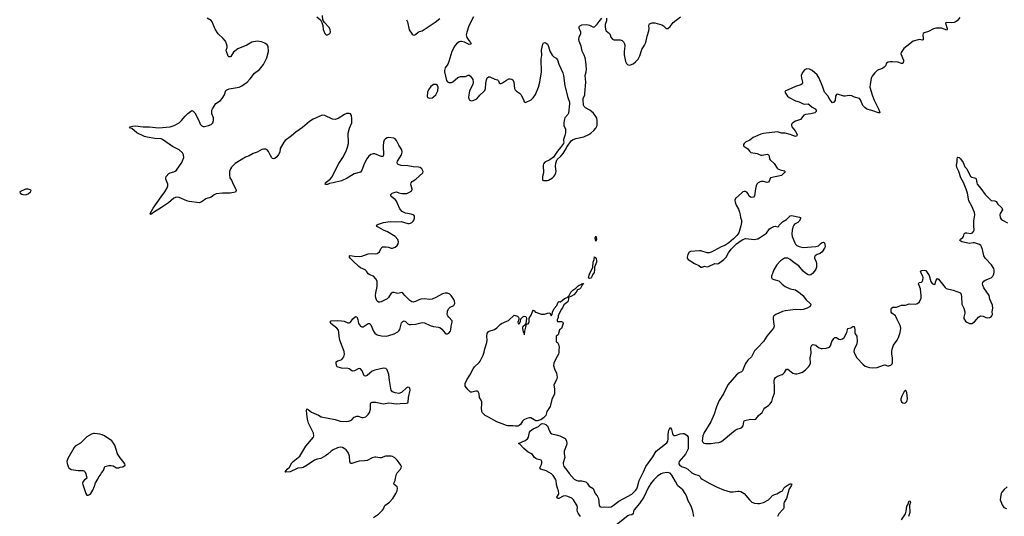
# Model space of a CAD drawing. Header units: inches. Extents: x 1246200 to 1417275, y 606399 to 671266.
# Tile 45 of 63: x 1348458 to 1363857, y 645451 to 653226. Entities that reach past the tile are written whole.
import ezdxf

# ---------------------------------------------------------------- set-up
doc = ezdxf.new("R2010")
doc.units = ezdxf.units.IN
doc.header["$MEASUREMENT"] = 0
for name, color, linetype in [('B3644', 7, 'Continuous'), ('B3645', 7, 'Continuous'), ('B3654', 7, 'Continuous'), ('B3655', 7, 'Continuous'), ('B3664', 7, 'Continuous'), ('B3665', 7, 'Continuous')]:
    doc.layers.add(name, color=color, linetype=linetype)

msp = doc.modelspace()

# ---------------------------------------------------------------- linework, layer by layer
at = {"layer": 'B3644', "color": 6, "elevation": 1000}
msp.add_lwpolyline([(1350000, 646413), (1349990, 646430), (1349947, 646567), (1349917, 646610), (1349899, 646630), (1349785, 646710), (1349750, 646727), (1349710, 646738), (1349630, 646747), (1349610, 646747), (1349582, 646738), (1349507, 646693), (1349410, 646596), (1349327, 646550), (1349308, 646530), (1349210, 646356), (1349195, 646310), (1349198, 646278), (1349214, 646230), (1349228, 646208), (1349263, 646183), (1349370, 646167), (1349449, 646169), (1349470, 646159), (1349479, 646150), (1349494, 646114), (1349508, 646050), (1349500, 646039), (1349470, 646020), (1349450, 645996), (1349440, 645970), (1349443, 645950), (1349490, 645806), (1349510, 645783), (1349530, 645783), (1349550, 645791), (1349569, 645810), (1349600, 645860), (1349630, 645925), (1349646, 645974), (1349680, 646030), (1349696, 646070), (1349721, 646099), (1349736, 646130), (1349767, 646170), (1349783, 646217), (1349791, 646229), (1349850, 646244), (1349890, 646246), (1349919, 646239), (1349970, 646211), (1349990, 646208), (1350000, 646209)], dxfattribs=at)
at = {"layer": 'B3645', "color": 6, "elevation": 1000}
msp.add_lwpolyline([(1348592, 650572), (1348550, 650572), (1348458, 650530), (1348465, 650510), (1348490, 650495), (1348510, 650488), (1348550, 650486), (1348590, 650501), (1348629, 650530), (1348635, 650550), (1348630, 650558), (1348624, 650564)], close=True, dxfattribs=at)
at = {"layer": 'B3654', "color": 6}
for points, elevation in [([(1353993, 645430), (1354070, 645482), (1354134, 645546), (1354150, 645570), (1354170, 645619), (1354240, 645670), (1354292, 645730), (1354342, 645810), (1354359, 645850), (1354365, 645890), (1354361, 645910), (1354312, 645950), (1354311, 645970), (1354330, 646010), (1354334, 646050), (1354351, 646109), (1354363, 646130), (1354412, 646190), (1354424, 646210), (1354427, 646230), (1354420, 646250), (1354394, 646290), (1354363, 646330), (1354327, 646367), (1354290, 646388), (1354267, 646393), (1354178, 646390), (1354110, 646368), (1354090, 646367), (1354030, 646379), (1354010, 646378), (1353970, 646369), (1353890, 646325), (1353850, 646317), (1353767, 646313), (1353730, 646305), (1353670, 646282), (1353650, 646277), (1353630, 646279), (1353620, 646310), (1353614, 646390), (1353594, 646450), (1353564, 646490), (1353535, 646515), (1353509, 646529), (1353470, 646535), (1353430, 646524), (1353360, 646490), (1353330, 646471), (1353278, 646422), (1353242, 646398), (1353170, 646357), (1353110, 646344), (1353070, 646329), (1352954, 646250), (1352890, 646215), (1352870, 646209), (1352810, 646204), (1352690, 646149), (1352622, 646142), (1352608, 646148), (1352642, 646190), (1352679, 646221), (1352716, 646290), (1352736, 646310), (1352839, 646390), (1352934, 646550), (1353053, 646690), (1353058, 646710), (1353052, 646750), (1352976, 646910), (1352958, 646970), (1352948, 647050), (1352945, 647115), (1352950, 647132), (1352970, 647125), (1353022, 647082), (1353130, 647035), (1353171, 647009), (1353390, 646967), (1353470, 646939), (1353565, 646935), (1353601, 646939), (1353630, 646949), (1353650, 646963), (1353690, 647004), (1353730, 647020), (1353750, 647020), (1353810, 647000), (1353830, 646998), (1353870, 647010), (1353910, 647045), (1353930, 647078), (1353942, 647130), (1353942, 647210), (1353951, 647229), (1353970, 647239), (1354030, 647238), (1354150, 647212), (1354230, 647225), (1354350, 647213), (1354410, 647219), (1354510, 647221), (1354530, 647230), (1354536, 647244), (1354537, 647310), (1354566, 647426), (1354557, 647457), (1354550, 647465), (1354530, 647471), (1354510, 647462), (1354430, 647391), (1354390, 647376), (1354330, 647382), (1354290, 647401), (1354270, 647425), (1354262, 647450), (1354240, 647579), (1354231, 647671), (1354204, 647744), (1354184, 647764), (1354149, 647769), (1354010, 647741), (1353970, 647721), (1353890, 647654), (1353864, 647644), (1353847, 647650), (1353816, 647730), (1353790, 647758), (1353770, 647764), (1353750, 647760), (1353694, 647726), (1353670, 647721), (1353650, 647727), (1353610, 647758), (1353590, 647767), (1353491, 647771), (1353425, 647790), (1353411, 647811), (1353405, 647850), (1353408, 647870), (1353430, 647886), (1353470, 647893), (1353495, 647905), (1353525, 647950), (1353540, 647990), (1353530, 648030), (1353466, 648206), (1353453, 648270), (1353451, 648330), (1353444, 648364), (1353418, 648398), (1353326, 648470), (1353315, 648490), (1353329, 648510), (1353430, 648516), (1353493, 648513), (1353530, 648507), (1353590, 648480), (1353610, 648479), (1353631, 648489), (1353670, 648543), (1353710, 648581), (1353730, 648576), (1353747, 648530), (1353759, 648470), (1353770, 648448), (1353790, 648427), (1353810, 648418), (1353830, 648418), (1353890, 648458), (1353910, 648468), (1353930, 648471), (1353950, 648451), (1353989, 648350), (1354010, 648318), (1354050, 648293), (1354115, 648275), (1354190, 648273), (1354230, 648280), (1354312, 648308), (1354370, 648340), (1354390, 648356), (1354403, 648377), (1354430, 648478), (1354450, 648503), (1354470, 648509), (1354490, 648501), (1354530, 648465), (1354550, 648455), (1354570, 648452), (1354650, 648457), (1354750, 648483), (1354790, 648481), (1354876, 648436), (1354930, 648421), (1355010, 648413), (1355027, 648407), (1355060, 648380), (1355110, 648317), (1355130, 648309), (1355150, 648309), (1355170, 648317), (1355193, 648347), (1355200, 648370), (1355206, 648430), (1355224, 648490), (1355223, 648510), (1355167, 648567), (1355152, 648590), (1355146, 648610), (1355147, 648650), (1355151, 648670), (1355170, 648706), (1355190, 648724), (1355248, 648750), (1355259, 648770), (1355262, 648790), (1355258, 648818), (1355247, 648847), (1355207, 648907), (1355187, 648927), (1355150, 648946), (1355110, 648945), (1355070, 648932), (1354965, 648875), (1354910, 648853), (1354867, 648847), (1354790, 648855), (1354730, 648850), (1354690, 648836), (1354650, 648813), (1354610, 648805), (1354590, 648811), (1354561, 648830), (1354485, 648905), (1354450, 648946), (1354434, 648954), (1354370, 648939), (1354350, 648942), (1354310, 648956), (1354290, 648957), (1354270, 648945), (1354225, 648875), (1354204, 648856), (1354110, 648809), (1354090, 648802), (1354070, 648802), (1354050, 648817), (1354039, 648839), (1354030, 648869), (1354025, 648910), (1354027, 648950), (1354050, 649050), (1354047, 649130), (1354030, 649170), (1353989, 649209), (1353933, 649233), (1353908, 649248), (1353882, 649290), (1353863, 649310), (1353790, 649342), (1353763, 649363), (1353666, 649450), (1353627, 649490), (1353615, 649510), (1353614, 649530), (1353625, 649535), (1353690, 649522), (1353770, 649517), (1353810, 649523), (1353910, 649562), (1353967, 649567), (1354030, 649561), (1354050, 649565), (1354083, 649590), (1354111, 649649), (1354130, 649668), (1354192, 649672), (1354226, 649666), (1354270, 649651), (1354290, 649650), (1354330, 649665), (1354361, 649690), (1354378, 649718), (1354384, 649750), (1354370, 649785), (1354330, 649830), (1354210, 649907), (1354150, 649931), (1354077, 649970), (1354046, 649990), (1354043, 650000)], 900), ([(1359734, 650000), (1359704, 649890), (1359674, 649846), (1359624, 649796), (1359547, 649733), (1359488, 649692), (1359427, 649670), (1359315, 649605), (1359270, 649584), (1359243, 649577), (1359210, 649577), (1359110, 649605), (1359090, 649606), (1358950, 649598), (1358930, 649585), (1358905, 649550), (1358896, 649510), (1358897, 649490), (1358911, 649470), (1359010, 649411), (1359078, 649378), (1359110, 649351), (1359130, 649351), (1359170, 649367), (1359210, 649358), (1359230, 649362), (1359330, 649407), (1359370, 649404), (1359388, 649410), (1359471, 649469), (1359507, 649510), (1359543, 649577), (1359585, 649635), (1359670, 649716), (1359741, 649770), (1359770, 649787), (1359810, 649799), (1359950, 649786), (1359990, 649793), (1360000, 649797)], 900), ([(1360000, 648096), (1359950, 648043), (1359901, 647950), (1359847, 647893), (1359810, 647844), (1359791, 647809), (1359761, 647730), (1359745, 647715), (1359710, 647697), (1359670, 647667), (1359535, 647510), (1359466, 647370), (1359397, 647263), (1359357, 647163), (1359321, 647050), (1359269, 646930), (1359156, 646750), (1359142, 646710), (1359132, 646632), (1359140, 646610), (1359158, 646598), (1359190, 646590), (1359271, 646589), (1359330, 646602), (1359390, 646607), (1359422, 646618), (1359458, 646642), (1359590, 646753), (1359650, 646798), (1359690, 646822), (1359730, 646830), (1359750, 646840), (1359772, 646868), (1359782, 646930), (1359796, 646950), (1359890, 646973), (1359950, 646967), (1359970, 646970), (1359989, 646991), (1360000, 647011)], 900), ([(1357230, 645446), (1357190, 645502), (1357182, 645522), (1357179, 645550), (1357183, 645590), (1357177, 645617), (1357119, 645710), (1357093, 645733), (1357030, 645760), (1356990, 645769), (1356956, 645764), (1356892, 645730), (1356869, 645730), (1356857, 645750), (1356887, 645793), (1356891, 645810), (1356887, 645850), (1356870, 645890), (1356851, 645950), (1356847, 646010), (1356839, 646030), (1356799, 646090), (1356776, 646116), (1356739, 646139), (1356690, 646162), (1356607, 646190), (1356594, 646210), (1356619, 646261), (1356626, 646290), (1356625, 646310), (1356613, 646330), (1356550, 646346), (1356530, 646355), (1356510, 646371), (1356477, 646417), (1356454, 646434), (1356410, 646456), (1356344, 646510), (1356280, 646580), (1356261, 646590), (1356363, 646637), (1356398, 646662), (1356418, 646690), (1356430, 646770), (1356445, 646790), (1356490, 646820), (1356570, 646855), (1356609, 646891), (1356630, 646903), (1356661, 646901), (1356687, 646890), (1356699, 646879), (1356710, 646865), (1356745, 646785), (1356760, 646760), (1356781, 646741), (1356850, 646727), (1356908, 646710), (1356990, 646668), (1357012, 646632), (1357014, 646590), (1357010, 646564), (1356975, 646470), (1356974, 646430), (1356986, 646370), (1356959, 646290), (1356958, 646270), (1356969, 646230), (1357015, 646175), (1357050, 646120), (1357130, 646033), (1357170, 646010), (1357190, 646006), (1357250, 646005), (1357310, 645991), (1357335, 645970), (1357365, 645925), (1357426, 645886), (1357459, 645810), (1357490, 645770), (1357510, 645732), (1357519, 645619), (1357530, 645604), (1357550, 645596), (1357610, 645600), (1357670, 645593), (1357710, 645601), (1357740, 645620), (1357828, 645690), (1358030, 645798), (1358090, 645853), (1358110, 645882), (1358122, 645910), (1358145, 646010), (1358214, 646146), (1358250, 646230), (1358360, 646380), (1358410, 646470), (1358556, 646584), (1358577, 646603), (1358593, 646627), (1358601, 646659), (1358599, 646730), (1358604, 646770), (1358610, 646799), (1358630, 646843), (1358650, 646808), (1358666, 646746), (1358673, 646733), (1358690, 646718), (1358710, 646715), (1358730, 646719), (1358790, 646741), (1358830, 646749), (1358850, 646745), (1358874, 646734), (1358895, 646715), (1358910, 646690), (1358915, 646655), (1358915, 646550), (1358910, 646506), (1358870, 646423), (1358773, 646310), (1358764, 646290), (1358766, 646270), (1358776, 646256), (1358810, 646229), (1358870, 646210), (1358908, 646190), (1358970, 646129), (1359011, 646111), (1359079, 646090), (1359099, 646070), (1359110, 646047), (1359130, 646030), (1359170, 646012), (1359250, 645962), (1359365, 645905), (1359466, 645866), (1359570, 645835), (1359614, 645834), (1359690, 645846), (1359710, 645845), (1359737, 645837), (1359790, 645810), (1359870, 645707), (1359910, 645670), (1359950, 645657), (1360000, 645654)], 800), ([(1350000, 646209), (1350009, 646211), (1350030, 646221), (1350070, 646225), (1350108, 646250), (1350104, 646270), (1350093, 646290), (1350030, 646366), (1350000, 646413)], 1000), ([(1359000, 645450), (1358984, 645530), (1358959, 645610), (1358914, 645694), (1358888, 645770), (1358868, 645810), (1358830, 645865), (1358749, 645930), (1358716, 645996), (1358657, 646097), (1358630, 646125), (1358610, 646134), (1358584, 646136), (1358515, 646125), (1358490, 646116), (1358438, 646082), (1358376, 646024), (1358340, 645980), (1358293, 645907), (1358220, 645750), (1358150, 645652), (1358067, 645550), (1358058, 645530), (1358050, 645488), (1358030, 645476), (1357990, 645468), (1357970, 645458), (1357790, 645319)], 800)]:
    msp.add_lwpolyline(points, dxfattribs=dict(at, elevation=elevation))
at = {"layer": 'B3654', "color": 6, "elevation": 800}
for points in [[(1357470, 649757), (1357460, 649810), (1357470, 649837), (1357478, 649790)], [(1357370, 649172), (1357359, 649179), (1357356, 649190), (1357370, 649241), (1357424, 649350), (1357427, 649430), (1357443, 649470), (1357450, 649513), (1357470, 649499), (1357474, 649490), (1357479, 649450), (1357477, 649430), (1357450, 649350), (1357449, 649309), (1357441, 649270), (1357418, 649230), (1357403, 649190), (1357390, 649178)], [(1357262, 649082), (1357254, 649086), (1357259, 649079), (1357257, 649070), (1357234, 649026), (1357211, 649009), (1357184, 648996), (1357160, 648960), (1357122, 648918), (1357090, 648897), (1357042, 648878), (1357041, 648850), (1357028, 648810), (1356970, 648764), (1356945, 648715), (1356925, 648690), (1356879, 648590), (1356877, 648563), (1356866, 648526), (1356865, 648510), (1356870, 648501), (1356930, 648501), (1356951, 648490), (1356956, 648470), (1356931, 648389), (1356902, 648370), (1356878, 648290), (1356849, 648270), (1356848, 648188), (1356850, 648182), (1356870, 648174), (1356891, 648130), (1356896, 648090), (1356891, 648070), (1356891, 648010), (1356886, 647990), (1356844, 647916), (1356814, 647850), (1356808, 647812), (1356821, 647761), (1356855, 647690), (1356864, 647630), (1356854, 647590), (1356814, 647510), (1356823, 647443), (1356820, 647370), (1356782, 647278), (1356762, 647190), (1356754, 647170), (1356704, 647090), (1356686, 647030), (1356650, 646991), (1356610, 646963), (1356550, 646944), (1356530, 646944), (1356451, 646991), (1356430, 646993), (1356390, 646984), (1356340, 646960), (1356321, 646939), (1356292, 646888), (1356270, 646871), (1356250, 646863), (1356210, 646860), (1356170, 646867), (1356090, 646866), (1356070, 646870), (1356044, 646884), (1355919, 646930), (1355790, 647005), (1355736, 647030), (1355698, 647070), (1355688, 647090), (1355680, 647150), (1355686, 647194), (1355685, 647245), (1355675, 647270), (1355649, 647310), (1355646, 647370), (1355630, 647402), (1355612, 647412), (1355592, 647412), (1355530, 647394), (1355510, 647395), (1355470, 647429), (1355426, 647490), (1355426, 647530), (1355450, 647589), (1355500, 647660), (1355550, 647761), (1355570, 647791), (1355643, 647857), (1355662, 647878), (1355705, 647975), (1355721, 648019), (1355730, 648072), (1355766, 648174), (1355769, 648210), (1355762, 648270), (1355770, 648313), (1355790, 648344), (1355800, 648350), (1355885, 648375), (1355919, 648401), (1355970, 648453), (1355993, 648470), (1356076, 648504), (1356101, 648519), (1356190, 648602), (1356242, 648582), (1356258, 648570), (1356265, 648550), (1356265, 648530), (1356251, 648490), (1356252, 648472), (1356265, 648465), (1356270, 648466), (1356290, 648502), (1356298, 648542), (1356326, 648574), (1356350, 648586), (1356370, 648579), (1356379, 648570), (1356386, 648550), (1356373, 648467), (1356357, 648443), (1356330, 648424), (1356322, 648410), (1356319, 648390), (1356330, 648338), (1356343, 648323), (1356350, 648294), (1356355, 648305), (1356357, 648350), (1356376, 648410), (1356383, 648457), (1356410, 648465), (1356420, 648480), (1356425, 648495), (1356426, 648554), (1356459, 648601), (1356490, 648682), (1356495, 648675), (1356510, 648671), (1356517, 648657), (1356528, 648648), (1356613, 648613), (1356667, 648613), (1356710, 648632), (1356750, 648634), (1356758, 648610), (1356770, 648592), (1356788, 648610), (1356792, 648648), (1356818, 648702), (1356861, 648750), (1356878, 648802), (1356890, 648814), (1356907, 648807), (1356915, 648810), (1356978, 648862), (1357022, 648878), (1357030, 648886), (1357035, 648885), (1357034, 648890), (1357054, 648906), (1357061, 648930), (1357079, 648961), (1357108, 648992), (1357158, 649022), (1357190, 649061), (1357210, 649072), (1357240, 649080), (1357250, 649090), (1357267, 649093), (1357270, 649098), (1357274, 649094), (1357270, 649087)]]:
    msp.add_lwpolyline(points, close=True, dxfattribs=at)
at = {"layer": 'B3655', "color": 6, "elevation": 900}
for points in [[(1354043, 650000), (1354040, 650010), (1354070, 650026), (1354149, 650050), (1354250, 650066), (1354330, 650059), (1354424, 650064), (1354530, 650037), (1354550, 650037), (1354570, 650040), (1354590, 650049), (1354614, 650070), (1354626, 650090), (1354635, 650130), (1354632, 650150), (1354623, 650163), (1354610, 650173), (1354583, 650183), (1354490, 650196), (1354441, 650221), (1354405, 650265), (1354369, 650350), (1354350, 650383), (1354328, 650410), (1354270, 650459), (1354261, 650470), (1354261, 650490), (1354281, 650510), (1354330, 650528), (1354350, 650529), (1354390, 650514), (1354433, 650507), (1354513, 650507), (1354542, 650518), (1354591, 650549), (1354597, 650570), (1354578, 650630), (1354576, 650650), (1354582, 650670), (1354598, 650690), (1354655, 650730), (1354762, 650830), (1354770, 650850), (1354747, 650890), (1354721, 650910), (1354697, 650917), (1354610, 650923), (1354530, 650936), (1354423, 650943), (1354391, 650951), (1354379, 650959), (1354368, 650970), (1354363, 650990), (1354367, 651010), (1354428, 651110), (1354439, 651150), (1354436, 651190), (1354390, 651260), (1354350, 651333), (1354330, 651358), (1354310, 651371), (1354230, 651383), (1354203, 651377), (1354179, 651361), (1354160, 651340), (1354146, 651310), (1354140, 651250), (1354150, 651110), (1354144, 651090), (1354130, 651084), (1354110, 651086), (1354010, 651126), (1353987, 651127), (1353950, 651114), (1353919, 651090), (1353889, 651050), (1353850, 650977), (1353810, 650868), (1353790, 650841), (1353690, 650812), (1353577, 650743), (1353490, 650705), (1353363, 650670), (1353301, 650659), (1353270, 650646), (1353244, 650644), (1353237, 650650), (1353239, 650670), (1353250, 650683), (1353314, 650730), (1353341, 650759), (1353448, 650972), (1353514, 651070), (1353565, 651170), (1353585, 651230), (1353598, 651290), (1353601, 651330), (1353593, 651410), (1353597, 651450), (1353617, 651530), (1353651, 651610), (1353655, 651675), (1353647, 651727), (1353630, 651750), (1353610, 651758), (1353570, 651756), (1353536, 651744), (1353440, 651680), (1353390, 651661), (1353350, 651671), (1353230, 651727), (1353190, 651732), (1353050, 651669), (1352990, 651632), (1352880, 651540), (1352776, 651464), (1352710, 651405), (1352608, 651332), (1352590, 651310), (1352530, 651210), (1352524, 651150), (1352507, 651113), (1352482, 651078), (1352450, 651053), (1352430, 651046), (1352410, 651052), (1352401, 651061), (1352378, 651098), (1352350, 651163), (1352330, 651187), (1352310, 651197), (1352270, 651201), (1352246, 651194), (1352170, 651153), (1352110, 651133), (1352045, 651095), (1351990, 651071), (1351828, 650972), (1351770, 650916), (1351754, 650890), (1351741, 650850), (1351737, 650790), (1351744, 650750), (1351773, 650713), (1351794, 650650), (1351840, 650570), (1351844, 650550), (1351832, 650528), (1351752, 650508), (1351630, 650510), (1351530, 650497), (1351498, 650482), (1351450, 650445), (1351370, 650419), (1351310, 650377), (1351270, 650360), (1351110, 650379), (1351070, 650391), (1350950, 650444), (1350910, 650449), (1350870, 650433), (1350784, 650356), (1350677, 650283), (1350564, 650216), (1350510, 650175), (1350497, 650190), (1350544, 650276), (1350673, 650450), (1350730, 650530), (1350767, 650593), (1350776, 650624), (1350775, 650650), (1350743, 650730), (1350743, 650750), (1350751, 650770), (1350790, 650818), (1350810, 650827), (1350870, 650842), (1350890, 650852), (1350910, 650870), (1350994, 650990), (1351023, 651070), (1351021, 651110), (1351002, 651142), (1350950, 651189), (1350850, 651242), (1350692, 651352), (1350670, 651359), (1350570, 651366), (1350454, 651386), (1350410, 651399), (1350290, 651457), (1350210, 651522), (1350192, 651530), (1350177, 651550), (1350220, 651560), (1350270, 651562), (1350390, 651548), (1350490, 651548), (1350630, 651533), (1350813, 651547), (1350874, 651570), (1350950, 651610), (1350990, 651645), (1351045, 651715), (1351090, 651758), (1351150, 651802), (1351170, 651795), (1351195, 651770), (1351259, 651650), (1351281, 651590), (1351305, 651565), (1351330, 651555), (1351350, 651554), (1351410, 651570), (1351450, 651587), (1351477, 651610), (1351490, 651650), (1351490, 651690), (1351465, 651750), (1351461, 651770), (1351464, 651810), (1351472, 651830), (1351527, 651913), (1351597, 651963), (1351626, 651994), (1351660, 652050), (1351683, 652117), (1351695, 652130), (1351735, 652145), (1351890, 652172), (1351930, 652192), (1352013, 652247), (1352061, 652299), (1352129, 652391), (1352210, 652446), (1352270, 652523), (1352324, 652630), (1352349, 652730), (1352345, 652810), (1352330, 652834), (1352290, 652858), (1352238, 652878), (1352170, 652887), (1352090, 652872), (1352010, 652829), (1351871, 652770), (1351804, 652716), (1351759, 652650), (1351750, 652643), (1351730, 652645), (1351717, 652657), (1351690, 652730), (1351689, 652750), (1351702, 652790), (1351703, 652810), (1351693, 652850), (1351675, 652890), (1351642, 652930), (1351563, 653003), (1351517, 653077), (1351468, 653190), (1351450, 653213), (1351390, 653250)], [(1353107, 653270), (1353161, 653221), (1353184, 653184), (1353197, 653137), (1353204, 653070), (1353230, 653007), (1353250, 652991), (1353270, 652991), (1353309, 653010), (1353320, 653030), (1353314, 653070), (1353292, 653110), (1353224, 653184), (1353201, 653221), (1353193, 653293)], [(1354506, 653226), (1354521, 653190), (1354548, 653068), (1354598, 652998), (1354610, 652988), (1354626, 652986), (1354650, 652992), (1354691, 653029), (1354710, 653041), (1354750, 653051), (1354770, 653061), (1354954, 653186), (1355030, 653247)], [(1355553, 653270), (1355480, 653130), (1355449, 653030), (1355442, 652990), (1355449, 652949), (1355481, 652901), (1355510, 652870), (1355518, 652850), (1355510, 652842), (1355490, 652838), (1355413, 652873), (1355370, 652884), (1355350, 652884), (1355330, 652877), (1355288, 652850), (1355263, 652817), (1355216, 652730), (1355171, 652569), (1355153, 652530), (1355114, 652470), (1355101, 652430), (1355100, 652410), (1355133, 652273), (1355150, 652253), (1355170, 652245), (1355210, 652244), (1355230, 652252), (1355310, 652321), (1355350, 652338), (1355410, 652335), (1355430, 652339), (1355470, 652359), (1355490, 652359), (1355510, 652343), (1355543, 652290), (1355552, 652250), (1355545, 652210), (1355493, 652110), (1355480, 652050), (1355477, 652010), (1355480, 651990), (1355490, 651970), (1355510, 651959), (1355530, 651957), (1355550, 651962), (1355610, 651986), (1355654, 652046), (1355719, 652101), (1355730, 652116), (1355743, 652150), (1355746, 652230), (1355758, 652282), (1355770, 652316), (1355790, 652333), (1355810, 652330), (1355890, 652295), (1355930, 652285), (1355947, 652270), (1355958, 652238), (1355970, 652229), (1355990, 652229), (1356010, 652238), (1356070, 652280), (1356110, 652299), (1356130, 652302), (1356155, 652295), (1356170, 652283), (1356184, 652250), (1356198, 652150), (1356207, 652127), (1356226, 652106), (1356274, 652074), (1356293, 652053), (1356337, 651977), (1356350, 651941), (1356370, 651928), (1356455, 651970), (1356490, 652003), (1356527, 652053), (1356570, 652170), (1356593, 652250), (1356619, 652410), (1356616, 652610), (1356622, 652670), (1356621, 652750), (1356637, 652843), (1356650, 652863), (1356670, 652867), (1356690, 652859), (1356710, 652842), (1356728, 652808), (1356750, 652732), (1356788, 652668), (1356810, 652646), (1356850, 652623), (1356870, 652598), (1356890, 652530), (1356952, 652392), (1356962, 652350), (1356983, 652190), (1357030, 652007), (1357055, 651935), (1357058, 651910), (1357039, 651761), (1357030, 651742), (1356986, 651690), (1356973, 651650), (1356968, 651610), (1356970, 651570), (1356992, 651512), (1356993, 651453), (1356986, 651414), (1356962, 651350), (1356961, 651330), (1356967, 651310), (1356961, 651290), (1356916, 651224), (1356868, 651170), (1356807, 651073), (1356750, 651034), (1356670, 650997), (1356648, 650970), (1356644, 650950), (1356650, 650830), (1356635, 650770), (1356636, 650716), (1356648, 650708), (1356710, 650707), (1356730, 650714), (1356790, 650750), (1356814, 650770), (1356828, 650790), (1356843, 650830), (1356847, 650850), (1356836, 650930), (1356841, 650979), (1356856, 651024), (1356864, 651036), (1356922, 651090), (1356957, 651130), (1356990, 651181), (1357019, 651241), (1357088, 651332), (1357116, 651350), (1357155, 651365), (1357279, 651390), (1357359, 651430), (1357390, 651450), (1357436, 651490), (1357470, 651530), (1357489, 651570), (1357490, 651650), (1357482, 651682), (1357468, 651710), (1357430, 651762), (1357402, 651790), (1357374, 651810), (1357305, 651845), (1357286, 651866), (1357275, 651890), (1357270, 651972), (1357272, 651990), (1357295, 652050), (1357298, 652070), (1357311, 652250), (1357303, 652350), (1357317, 652410), (1357321, 652450), (1357313, 652570), (1357302, 652630), (1357287, 652670), (1357253, 652733), (1357240, 652810), (1357208, 652890), (1357205, 652915), (1357209, 652950), (1357235, 653010), (1357233, 653030), (1357208, 653092), (1357207, 653113), (1357214, 653126), (1357250, 653144), (1357330, 653149), (1357370, 653140), (1357430, 653110), (1357450, 653112), (1357490, 653155), (1357520, 653200), (1357561, 653250)], [(1357634, 653250), (1357633, 653210), (1357616, 653150), (1357612, 653112), (1357618, 653078), (1357629, 653050), (1357681, 653010), (1357693, 652990), (1357705, 652950), (1357730, 652920), (1357750, 652910), (1357850, 652910), (1357880, 652900), (1357901, 652881), (1357918, 652850), (1357923, 652830), (1357924, 652810), (1357909, 652729), (1357914, 652674), (1357935, 652570), (1357950, 652541), (1357964, 652524), (1357990, 652516), (1358010, 652517), (1358050, 652534), (1358090, 652566), (1358132, 652610), (1358158, 652662), (1358190, 652761), (1358230, 652825), (1358249, 652871), (1358270, 652970), (1358299, 653050), (1358302, 653090), (1358298, 653130), (1358301, 653150), (1358310, 653162), (1358350, 653178), (1358390, 653177), (1358503, 653143), (1358529, 653129), (1358570, 653089), (1358597, 653090), (1358630, 653119), (1358680, 653180), (1358792, 653268)], [(1360000, 651411), (1359930, 651383), (1359878, 651342), (1359811, 651310), (1359788, 651290), (1359779, 651270), (1359780, 651250), (1359785, 651245), (1359846, 651206), (1359870, 651166), (1359890, 651145), (1359990, 651129), (1360000, 651126)], [(1360000, 650666), (1359987, 650653), (1359974, 650626), (1359963, 650577), (1359951, 650470), (1359933, 650447), (1359910, 650441), (1359885, 650445), (1359865, 650465), (1359850, 650500), (1359830, 650526), (1359810, 650536), (1359790, 650536), (1359770, 650531), (1359750, 650517), (1359655, 650425), (1359642, 650398), (1359645, 650370), (1359664, 650324), (1359699, 650259), (1359717, 650210), (1359727, 650170), (1359730, 650130), (1359745, 650085), (1359748, 650050), (1359734, 650000)]]:
    msp.add_lwpolyline(points, dxfattribs=at)
msp.add_lwpolyline([(1354950, 652213), (1354930, 652210), (1354890, 652180), (1354850, 652130), (1354834, 652090), (1354832, 652030), (1354838, 652010), (1354850, 652000), (1354870, 651995), (1354910, 652005), (1354930, 652017), (1354968, 652050), (1354997, 652110), (1355004, 652170), (1354993, 652193), (1354970, 652210)], close=True, dxfattribs=at)
at = {"layer": 'B3664', "color": 6}
for points, elevation in [([(1360000, 647011), (1360011, 647030), (1360070, 647075), (1360097, 647130), (1360110, 647147), (1360170, 647184), (1360196, 647210), (1360223, 647250), (1360237, 647310), (1360263, 647377), (1360265, 647470), (1360256, 647570), (1360261, 647599), (1360277, 647623), (1360310, 647647), (1360381, 647670), (1360399, 647681), (1360419, 647701), (1360450, 647754), (1360470, 647757), (1360550, 647693), (1360590, 647681), (1360610, 647681), (1360653, 647690), (1360700, 647710), (1360750, 647744), (1360796, 647790), (1360810, 647810), (1360824, 647850), (1360823, 647930), (1360834, 648006), (1360833, 648090), (1360836, 648110), (1360849, 648131), (1360870, 648140), (1360890, 648138), (1360910, 648128), (1360950, 648096), (1360990, 648080), (1361010, 648078), (1361070, 648081), (1361122, 648098), (1361141, 648119), (1361161, 648190), (1361190, 648234), (1361208, 648252), (1361230, 648250), (1361270, 648223), (1361290, 648219), (1361328, 648232), (1361350, 648250), (1361395, 648330), (1361409, 648391), (1361459, 648401), (1361490, 648420), (1361510, 648425), (1361518, 648378), (1361520, 648320), (1361523, 648310), (1361552, 648270), (1361558, 648190), (1361546, 648134), (1361509, 648070), (1361504, 648030), (1361517, 647990), (1361551, 647931), (1361650, 647826), (1361683, 647803), (1361710, 647790), (1361750, 647780), (1361790, 647775), (1361870, 647783), (1361970, 647818), (1361990, 647821), (1362030, 647807), (1362050, 647807), (1362082, 647818), (1362101, 647839), (1362106, 647854), (1362109, 647930), (1362099, 647990), (1362097, 648030), (1362103, 648070), (1362125, 648130), (1362182, 648210), (1362202, 648250), (1362229, 648331), (1362237, 648390), (1362233, 648430), (1362181, 648530), (1362167, 648570), (1362155, 648590), (1362100, 648630), (1362089, 648649), (1362085, 648670), (1362087, 648693), (1362095, 648710), (1362115, 648725), (1362170, 648725), (1362250, 648756), (1362310, 648759), (1362370, 648776), (1362470, 648770), (1362500, 648780), (1362532, 648808), (1362554, 648866), (1362556, 648904), (1362546, 649010), (1362515, 649090), (1362527, 649110), (1362563, 649117), (1362574, 649126), (1362584, 649150), (1362589, 649190), (1362584, 649210), (1362551, 649270), (1362547, 649290), (1362561, 649299), (1362606, 649306), (1362630, 649297), (1362680, 649220), (1362710, 649127), (1362730, 649098), (1362750, 649084), (1362770, 649082), (1362792, 649148), (1362810, 649173), (1362830, 649162), (1362930, 649034), (1362950, 649016), (1363058, 648990), (1363170, 648947), (1363182, 648921), (1363188, 648888), (1363190, 648770), (1363222, 648710), (1363237, 648650), (1363237, 648630), (1363222, 648570), (1363225, 648550), (1363248, 648508), (1363270, 648488), (1363310, 648470), (1363350, 648472), (1363390, 648494), (1363453, 648567), (1363470, 648579), (1363490, 648587), (1363525, 648585), (1363570, 648562), (1363590, 648559), (1363630, 648564), (1363650, 648574), (1363664, 648590), (1363670, 648610), (1363667, 648653), (1363678, 648710), (1363670, 648759), (1363631, 648850), (1363620, 648910), (1363538, 649030), (1363519, 649070), (1363518, 649090), (1363522, 649110), (1363536, 649130), (1363560, 649150), (1363650, 649187), (1363675, 649210), (1363688, 649230), (1363699, 649270), (1363700, 649310), (1363694, 649330), (1363659, 649390), (1363565, 649485), (1363534, 649530), (1363515, 649630), (1363502, 649670), (1363490, 649691), (1363470, 649706), (1363393, 649733), (1363370, 649734), (1363310, 649721), (1363192, 649750), (1363161, 649770), (1363174, 649790), (1363206, 649814), (1363219, 649830), (1363229, 649871), (1363238, 649882), (1363252, 649888), (1363270, 649888), (1363330, 649876), (1363358, 649890), (1363375, 649910), (1363383, 649930), (1363382, 650000)], 900), ([(1360560, 650000), (1360550, 649980), (1360538, 649930), (1360535, 649870), (1360540, 649830), (1360579, 649730), (1360590, 649710), (1360610, 649691), (1360650, 649674), (1360710, 649661), (1360910, 649673), (1360950, 649687), (1360990, 649727), (1361010, 649740), (1361030, 649744), (1361045, 649730), (1361049, 649709), (1361053, 649670), (1361046, 649650), (1361006, 649594), (1360975, 649565), (1360930, 649550), (1360897, 649530), (1360886, 649510), (1360889, 649490), (1360915, 649435), (1360921, 649410), (1360920, 649350), (1360910, 649319), (1360890, 649288), (1360858, 649250), (1360830, 649229), (1360810, 649225), (1360790, 649229), (1360750, 649256), (1360710, 649291), (1360644, 649370), (1360570, 649421), (1360510, 649469), (1360470, 649490), (1360421, 649490), (1360356, 649450), (1360301, 649390), (1360250, 649310), (1360217, 649210), (1360218, 649190), (1360228, 649170), (1360250, 649159), (1360330, 649135), (1360383, 649083), (1360430, 649050), (1360510, 649014), (1360590, 648994), (1360665, 648945), (1360708, 648908), (1360759, 648839), (1360821, 648781), (1360829, 648770), (1360825, 648750), (1360809, 648730), (1360775, 648710), (1360710, 648688), (1360670, 648681), (1360590, 648691), (1360436, 648670), (1360390, 648655), (1360284, 648610), (1360253, 648590), (1360243, 648570), (1360241, 648550), (1360246, 648490), (1360257, 648430), (1360254, 648410), (1360245, 648395), (1360141, 648270), (1360089, 648190), (1360000, 648096)], 900), ([(1360000, 649797), (1360030, 649810), (1360137, 649883), (1360187, 649950), (1360210, 649968), (1360250, 649989), (1360273, 649993), (1360310, 649981), (1360329, 649990), (1360332, 650000)], 900), ([(1360000, 645654), (1360030, 645652), (1360090, 645669), (1360170, 645711), (1360191, 645729), (1360230, 645777), (1360250, 645789), (1360298, 645802), (1360350, 645833), (1360389, 645851), (1360411, 645890), (1360430, 645912), (1360490, 645953), (1360510, 645960), (1360530, 645957), (1360533, 645950), (1360525, 645930), (1360488, 645870), (1360478, 645822), (1360448, 645730), (1360415, 645670), (1360410, 645650), (1360408, 645590), (1360401, 645570), (1360389, 645550), (1360330, 645489), (1360310, 645450)], 800), ([(1363900, 645910), (1363855, 645870), (1363819, 645830), (1363807, 645810), (1363795, 645750), (1363793, 645710), (1363824, 645630), (1363850, 645590), (1363890, 645571)], 900), ([(1362250, 645397), (1362312, 645490), (1362322, 645530), (1362330, 645611), (1362348, 645632), (1362370, 645691), (1362386, 645686), (1362392, 645668), (1362373, 645627), (1362378, 645510), (1362356, 645450)], 800)]:
    msp.add_lwpolyline(points, dxfattribs=dict(at, elevation=elevation))
at = {"layer": 'B3664', "color": 6, "elevation": 900}
msp.add_lwpolyline([(1362310, 647424), (1362290, 647404), (1362252, 647330), (1362240, 647290), (1362240, 647270), (1362250, 647241), (1362270, 647226), (1362290, 647221), (1362310, 647228), (1362332, 647250), (1362340, 647270), (1362341, 647290), (1362332, 647390), (1362324, 647410)], close=True, dxfattribs=at)
at = {"layer": 'B3665', "color": 6, "elevation": 900}
for points in [[(1363161, 653259), (1363119, 653210), (1363091, 653190), (1363070, 653181), (1363030, 653174), (1362950, 653184), (1362938, 653170), (1362963, 653090), (1362964, 653070), (1362956, 653064), (1362872, 653092), (1362786, 653094), (1362750, 653085), (1362670, 653040), (1362602, 653018), (1362590, 653010), (1362583, 652990), (1362590, 652930), (1362588, 652910), (1362570, 652904), (1362530, 652914), (1362510, 652913), (1362433, 652887), (1362330, 652813), (1362287, 652773), (1362253, 652730), (1362242, 652710), (1362241, 652690), (1362280, 652590), (1362282, 652570), (1362270, 652541), (1362250, 652539), (1362190, 652560), (1362110, 652568), (1362073, 652567), (1362040, 652560), (1362014, 652546), (1361997, 652503), (1361979, 652481), (1361950, 652464), (1361890, 652442), (1361869, 652430), (1361830, 652395), (1361790, 652341), (1361776, 652310), (1361757, 652210), (1361755, 652170), (1361790, 652050), (1361816, 651976), (1361890, 651830), (1361907, 651790), (1361910, 651770), (1361890, 651766), (1361785, 651805), (1361707, 651827), (1361676, 651850), (1361645, 651885), (1361609, 651969), (1361592, 651990), (1361515, 652015), (1361470, 652036), (1361430, 652040), (1361370, 652027), (1361348, 652028), (1361250, 652058), (1361230, 652053), (1361219, 652030), (1361210, 651961), (1361190, 651932), (1361170, 651925), (1361130, 651976), (1361095, 652035), (1361044, 652090), (1361020, 652170), (1360959, 652310), (1360930, 652364), (1360850, 652431), (1360810, 652453), (1360770, 652456), (1360730, 652440), (1360700, 652400), (1360682, 652350), (1360683, 652310), (1360703, 652250), (1360703, 652230), (1360698, 652222), (1360675, 652205), (1360590, 652180), (1360475, 652130), (1360435, 652110), (1360425, 652090), (1360465, 652030), (1360490, 652007), (1360590, 651953), (1360650, 651942), (1360710, 651907), (1360730, 651904), (1360790, 651907), (1360810, 651895), (1360850, 651856), (1360897, 651830), (1360913, 651810), (1360913, 651790), (1360891, 651769), (1360830, 651751), (1360750, 651742), (1360720, 651730), (1360670, 651664), (1360590, 651638), (1360550, 651612), (1360531, 651590), (1360527, 651570), (1360532, 651550), (1360586, 651486), (1360615, 651430), (1360614, 651406), (1360590, 651395), (1360510, 651429), (1360430, 651447), (1360370, 651447), (1360310, 651469), (1360090, 651442), (1360049, 651431), (1360000, 651411)], [(1360000, 651126), (1360050, 651107), (1360070, 651106), (1360150, 651119), (1360170, 651111), (1360180, 651090), (1360185, 651050), (1360193, 651033), (1360256, 650976), (1360303, 650903), (1360316, 650890), (1360350, 650874), (1360418, 650858), (1360427, 650850), (1360415, 650830), (1360390, 650801), (1360370, 650788), (1360200, 650750), (1360180, 650700), (1360170, 650684), (1360150, 650678), (1360090, 650693), (1360070, 650694), (1360047, 650690), (1360007, 650673), (1360000, 650666)], [(1363382, 650000), (1363382, 650078), (1363396, 650170), (1363390, 650206), (1363350, 650305), (1363303, 650390), (1363279, 650510), (1363260, 650570), (1363216, 650676), (1363178, 650750), (1363147, 650847), (1363115, 650910), (1363111, 650949), (1363118, 650998), (1363117, 651050), (1363124, 651070), (1363130, 651073), (1363150, 651070), (1363170, 651050), (1363214, 650990), (1363242, 650922), (1363270, 650889), (1363330, 650771), (1363350, 650759), (1363392, 650752), (1363410, 650745), (1363419, 650730), (1363425, 650670), (1363434, 650650), (1363490, 650582), (1363556, 650490), (1363650, 650397), (1363710, 650391), (1363730, 650377), (1363758, 650338), (1363818, 650278), (1363826, 650250), (1363793, 650190), (1363788, 650170), (1363794, 650130), (1363810, 650104), (1363827, 650087), (1363907, 650047)], [(1360332, 650000), (1360334, 650010), (1360390, 650059), (1360450, 650098), (1360510, 650153), (1360530, 650158), (1360655, 650135), (1360668, 650128), (1360670, 650110), (1360649, 650070), (1360630, 650050), (1360578, 650022), (1360565, 650010), (1360560, 650000)]]:
    msp.add_lwpolyline(points, dxfattribs=at)

doc.saveas('drawing.dxf')
